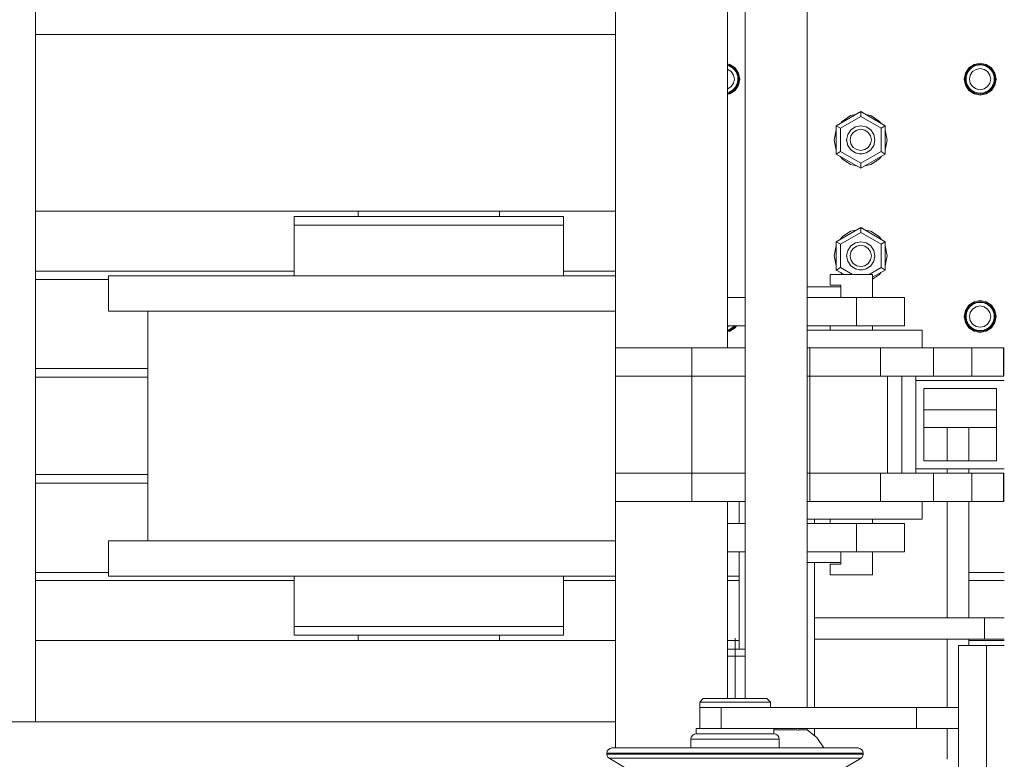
# Model space of a CAD drawing. Header units: millimetres. Extents: x 53746 to 116821, y -810352 to -765802.
# Tile 72 of 256: x 74482 to 75039, y -790252 to -789834. Entities that reach past the tile are written whole.
import ezdxf

# ---------------------------------------------------------------- set-up
doc = ezdxf.new("R2010")
doc.units = ezdxf.units.MM
doc.header["$MEASUREMENT"] = 0
doc.linetypes.add('DGN Style 4', pattern=[2290.351719, 1144.460571, -572.230286, 1.430576, -572.230286])
for name, color, linetype, lineweight in [('Main Cradle', 7, 'Continuous', 0), ('Main Cradle Rails', 7, 'Continuous', 0), ('Main Cradle Tower', 7, 'Continuous', 0), ('Main Cradle Tower Platform', 7, 'Continuous', 0), ('Main Cradle Tower Rail Frame', 7, 'Continuous', 0)]:
    doc.layers.add(name, color=color, linetype=linetype, lineweight=lineweight)

# ---------------------------------------------------------------- blocks, each defined once
blk = doc.blocks.new('*U57')
at = {"layer": 'Main Cradle', "color": 7, "linetype": 'Continuous', "lineweight": 0}
for p, q in [((-10791.74, -1765.02), (-10791.74, -1562.83)), ((-10791.74, -1765.02), (-10463.68, -1765.02)), ((-10791.74, -1765.02), (-10791.74, -1865.02)), ((-10791.74, -1865.02), (-10463.68, -1865.02)), ((-10791.74, -2108.02), (-10791.74, -1865.02)), ((-10609.14, -1868.02), (-10609.14, -1865.02)), ((-10529.14, -1865.02), (-10529.14, -1868.02)), ((-10515.26, -1868.02), (-10498.74, -1868.02)), ((-10498.74, -1868.02), (-10492.94, -1868.02)), ((-10569.14, -1901.52), (-10638.49, -1901.52)), ((-10499.8, -1901.52), (-10569.14, -1901.52)), ((-10463.68, -1901.52), (-10499.8, -1901.52)), ((-10728.14, -2051.52), (-10728.14, -1921.52)), ((-10508.3, -2051.52), (-10569.14, -2051.52)), ((-10499.8, -2051.52), (-10508.3, -2051.52)), ((-10463.68, -2051.52), (-10499.8, -2051.52)), ((-10498.74, -2071.52), (-10492.94, -2071.52)), ((-10393.68, -2071.52), (-10400.18, -2071.52)), ((-10609.14, -2108.02), (-10609.14, -2105.02)), ((-10606.62, -2105.02), (-10606.1, -2105.02)), ((-10598.3, -2100.02), (-10569.14, -2100.02)), ((-10540.86, -2105.02), (-10540.83, -2105.02)), ((-10540.83, -2105.02), (-10540.58, -2105.02)), ((-10540.58, -2105.02), (-10539.98, -2105.02)), ((-10539.98, -2105.02), (-10533.75, -2105.02)), ((-10533.75, -2105.02), (-10532.2, -2105.02)), ((-10532.19, -2105.02), (-10529.14, -2105.02)), ((-10529.14, -2105.02), (-10529.14, -2108.02)), ((-10515.26, -2100.02), (-10498.74, -2100.02)), ((-10498.74, -2100.02), (-10492.94, -2100.02)), ((-10791.74, -2108.02), (-10463.68, -2108.02)), ((-10791.74, -2154.08), (-10791.74, -2108.02)), ((-10400.18, -2108.02), (-10393.68, -2108.02)), ((-10263.68, -2108.02), (-10243.68, -2108.02))]:
    blk.add_line(p, q, dxfattribs=at)
at = {"layer": 'Main Cradle', "color": 7, "linetype": 'Continuous', "lineweight": 0, "flags": 128}
for points in [[(-10645.34, -1868.02), (-10645.34, -1868.02), (-10645.34, -1873.02), (-10645.34, -1873.02)], [(-10645.34, -1868.02), (-10639.54, -1868.02), (-10623.03, -1868.02), (-10598.3, -1868.02), (-10569.14, -1868.02), (-10539.98, -1868.02), (-10515.26, -1868.02)], [(-10569.14, -1873.02), (-10569.14, -1873.02), (-10539.98, -1873.02), (-10515.26, -1873.02), (-10498.74, -1873.02), (-10492.94, -1873.02), (-10492.94, -1868.02)], [(-10645.34, -1873.02), (-10645.34, -1873.02), (-10645.34, -1901.52)], [(-10645.34, -1873.02), (-10639.54, -1873.02), (-10623.03, -1873.02), (-10623.03, -1873.02)], [(-10639.54, -1873.02), (-10639.54, -1873.02), (-10623.03, -1873.02)], [(-10623.03, -1873.02), (-10598.3, -1873.02), (-10569.14, -1873.02), (-10569.14, -1873.02)], [(-10492.94, -1901.52), (-10492.94, -1873.02), (-10492.94, -1873.02)], [(-10508.3, -1921.52), (-10569.14, -1921.52), (-10638.49, -1921.52), (-10697.27, -1921.52), (-10736.55, -1921.52), (-10750.34, -1921.52), (-10750.34, -1901.52), (-10750.34, -1901.52)], [(-10638.49, -1901.52), (-10638.49, -1901.52), (-10697.27, -1901.52), (-10736.55, -1901.52), (-10750.34, -1901.52)], [(-10463.68, -1921.52), (-10499.8, -1921.52), (-10508.3, -1921.52)], [(-10463.68, -2071.52), (-10499.8, -2071.52), (-10569.14, -2071.52), (-10638.49, -2071.52), (-10697.27, -2071.52), (-10736.55, -2071.52), (-10750.34, -2071.52), (-10750.34, -2051.52), (-10750.34, -2051.52)], [(-10569.14, -2051.52), (-10638.49, -2051.52), (-10697.27, -2051.52), (-10736.55, -2051.52), (-10750.34, -2051.52)], [(-10645.34, -2071.52), (-10645.34, -2100.02), (-10639.54, -2100.02), (-10623.03, -2100.02), (-10598.3, -2100.02), (-10598.3, -2100.02)], [(-10639.54, -2071.52), (-10639.54, -2071.52), (-10640.27, -2071.52), (-10645.34, -2071.52), (-10645.34, -2071.52)], [(-10492.94, -2100.02), (-10492.94, -2100.02), (-10492.94, -2071.52)], [(-10645.34, -2100.02), (-10645.34, -2100.02), (-10645.34, -2105.02), (-10639.54, -2105.02), (-10623.03, -2105.02), (-10598.3, -2105.02), (-10569.14, -2105.02), (-10539.98, -2105.02), (-10515.26, -2105.02), (-10498.74, -2105.02), (-10492.94, -2105.02), (-10492.94, -2100.02)], [(-10639.54, -2100.02), (-10639.54, -2100.02), (-10623.03, -2100.02)], [(-10609.14, -2105.02), (-10609.14, -2105.02), (-10606.62, -2105.02)], [(-10598.3, -2100.02), (-10598.3, -2100.02), (-10569.14, -2100.02)], [(-10569.14, -2100.02), (-10569.14, -2100.02), (-10539.98, -2100.02), (-10515.26, -2100.02)]]:
    blk.add_lwpolyline(points, dxfattribs=at)
at = {"layer": 'Main Cradle Rails', "color": 7, "linetype": 'Continuous', "lineweight": 0}
for p, q in [((-10791.74, -1899.02), (-10645.34, -1899.02)), ((-10492.94, -1899.02), (-10463.68, -1899.02)), ((-10791.74, -1903.63), (-10750.34, -1903.63)), ((-10791.74, -1954.02), (-10728.14, -1954.02)), ((-10791.74, -1959.02), (-10728.14, -1959.02)), ((-10791.74, -2014.02), (-10728.14, -2014.02)), ((-10244, -2014.02), (-10243.68, -2014.02)), ((-10791.74, -2019.02), (-10728.14, -2019.02)), ((-10791.74, -2069.41), (-10750.34, -2069.41)), ((-10263.68, -2069.41), (-10243.68, -2069.41)), ((-10791.74, -2074.02), (-10645.34, -2074.02)), ((-10492.94, -2074.02), (-10463.68, -2074.02)), ((-10400.18, -2074.02), (-10393.68, -2074.02)), ((-10263.68, -2074.02), (-10243.68, -2074.02))]:
    blk.add_line(p, q, dxfattribs=at)
at = {"layer": 'Main Cradle Tower', "color": 7, "linetype": 'Continuous', "lineweight": 0}
for p, q in [((-10257.36, -1781.81), (-10254.1, -1782.45)), ((-10399.1, -1782.45), (-10400.18, -1782.24)), ((-10394.73, -1792.61), (-10395, -1793.25)), ((-10395, -1793.25), (-10395, -1793.26)), ((-10394.36, -1789.95), (-10394.38, -1790.2)), ((-10394.38, -1790.2), (-10394.38, -1790.21)), ((-10393.86, -1790.3), (-10393.86, -1790.3)), ((-10266.36, -1790.28), (-10265.67, -1793.72)), ((-10265.86, -1790.3), (-10265.86, -1790.3)), ((-10265.33, -1790.2), (-10265.33, -1790.2)), ((-10265.33, -1790.28), (-10265.33, -1790.2)), ((-10264.75, -1793.36), (-10265.08, -1792.29)), ((-10264.75, -1793.36), (-10264.75, -1793.36)), ((-10249.73, -1792.61), (-10250, -1793.25)), ((-10250, -1793.25), (-10250, -1793.25)), ((-10249.36, -1789.94), (-10249.38, -1790.2)), ((-10249.38, -1790.2), (-10249.38, -1790.2)), ((-10248.86, -1790.3), (-10248.86, -1790.3)), ((-10398.91, -1798.6), (-10400.18, -1798.85)), ((-10399.3, -1797.59), (-10399.3, -1797.59)), ((-10395.99, -1796.65), (-10398.91, -1798.6)), ((-10395.95, -1795), (-10396.72, -1795.85)), ((-10396.72, -1795.85), (-10396.72, -1795.85)), ((-10262.96, -1795.88), (-10262.96, -1795.88)), ((-10262.07, -1796.67), (-10260.43, -1797.69)), ((-10260.38, -1797.58), (-10260.38, -1797.57)), ((-10257.36, -1796.28), (-10259.65, -1795.82)), ((-10258.8, -1798.07), (-10257.36, -1798.3)), ((-10257.36, -1798.2), (-10258.8, -1798.07)), ((-10257.36, -1798.3), (-10257.37, -1798.3)), ((-10256.77, -1798.18), (-10257.36, -1798.2)), ((-10255.35, -1797.95), (-10256.77, -1798.18)), ((-10254.3, -1797.59), (-10254.3, -1797.59)), ((-10250.95, -1795), (-10251.72, -1795.84)), ((-10251.72, -1795.84), (-10251.72, -1795.85)), ((-10251.35, -1796.31), (-10249.5, -1793.56)), ((-10338.71, -1816.69), (-10324.86, -1808.69)), ((-10324.86, -1808.69), (-10311, -1816.69)), ((-10324.86, -1811.46), (-10324.86, -1808.69)), ((-10336.31, -1818.08), (-10324.86, -1811.46)), ((-10313.4, -1818.08), (-10324.86, -1811.46)), ((-10338.71, -1832.69), (-10338.71, -1816.69)), ((-10338.71, -1816.69), (-10336.31, -1818.08)), ((-10336.31, -1831.3), (-10336.31, -1818.08)), ((-10327.15, -1819.11), (-10324.86, -1818.65)), ((-10313.4, -1818.08), (-10311, -1816.69)), ((-10313.4, -1831.3), (-10313.4, -1818.08)), ((-10311, -1816.69), (-10311, -1832.69)), ((-10332.86, -1824.69), (-10332.85, -1824.63)), ((-10332.86, -1824.69), (-10332.86, -1824.69)), ((-10332.83, -1824.83), (-10332.86, -1824.69)), ((-10332.84, -1824.65), (-10332.85, -1824.63)), ((-10332.84, -1824.65), (-10332.83, -1824.83)), ((-10332.74, -1825.3), (-10332.83, -1824.83)), ((-10317.47, -1827.75), (-10316.86, -1824.69)), ((-10316.9, -1824.88), (-10316.89, -1824.65)), ((-10316.86, -1824.69), (-10316.9, -1824.88)), ((-10316.89, -1824.54), (-10316.89, -1824.56)), ((-10316.89, -1824.54), (-10316.86, -1824.69)), ((-10316.89, -1824.56), (-10316.89, -1824.56)), ((-10316.89, -1824.65), (-10316.89, -1824.56)), ((-10316.86, -1824.69), (-10316.86, -1824.69)), ((-10338.71, -1832.69), (-10336.31, -1831.3)), ((-10324.86, -1837.92), (-10336.31, -1831.3)), ((-10332.25, -1827.75), (-10332.32, -1827.39)), ((-10332.19, -1827.69), (-10332.19, -1827.69)), ((-10332.19, -1827.69), (-10331.98, -1828.16)), ((-10330.9, -1829.77), (-10330.49, -1830.2)), ((-10330.49, -1830.2), (-10330.45, -1830.24)), ((-10330.45, -1830.24), (-10330.45, -1830.25)), ((-10330.45, -1830.25), (-10330.14, -1830.57)), ((-10330.14, -1830.57), (-10329.82, -1830.81)), ((-10328.79, -1831.5), (-10327.92, -1831.95)), ((-10327.92, -1831.95), (-10327.89, -1831.96)), ((-10327.89, -1831.96), (-10327.88, -1831.96)), ((-10327.85, -1831.98), (-10326.89, -1832.29)), ((-10324.86, -1837.92), (-10313.4, -1831.3)), ((-10323.99, -1832.52), (-10322.57, -1832.23)), ((-10322.57, -1832.23), (-10321.84, -1831.95)), ((-10321.84, -1831.95), (-10321.81, -1831.93)), ((-10321.81, -1831.93), (-10321.8, -1831.93)), ((-10321.8, -1831.93), (-10321.41, -1831.78)), ((-10319.88, -1830.8), (-10319.25, -1830.26)), ((-10319.25, -1830.26), (-10319.21, -1830.23)), ((-10319.21, -1830.23), (-10319.2, -1830.22)), ((-10319.21, -1830.23), (-10319.21, -1830.23)), ((-10319.2, -1830.22), (-10318.77, -1829.7)), ((-10317.65, -1828.02), (-10317.52, -1827.69)), ((-10317.52, -1827.69), (-10317.49, -1827.62)), ((-10317.38, -1827.31), (-10317.49, -1827.61)), ((-10317.49, -1827.62), (-10317.49, -1827.61)), ((-10317.38, -1827.31), (-10317.47, -1827.75)), ((-10313.4, -1831.3), (-10311, -1832.69)), ((-10338.71, -1832.7), (-10338.71, -1832.69)), ((-10324.86, -1840.69), (-10338.71, -1832.69)), ((-10324.86, -1840.7), (-10338.71, -1832.7)), ((-10326.25, -1832.41), (-10325.23, -1832.55)), ((-10325.23, -1832.55), (-10324.86, -1832.54)), ((-10324.86, -1832.54), (-10323.99, -1832.52)), ((-10311, -1832.69), (-10324.86, -1840.69)), ((-10324.86, -1840.69), (-10324.86, -1837.92)), ((-10311, -1832.7), (-10324.85, -1840.69)), ((-10323.99, -1832.52), (-10323.99, -1832.52)), ((-10313.36, -1834.06), (-10314.25, -1835.39)), ((-10311, -1832.7), (-10311, -1832.69)), ((-10330.6, -1838.64), (-10327.27, -1839.3)), ((-10327.27, -1839.31), (-10330.59, -1838.64)), ((-10324.86, -1840.7), (-10324.86, -1840.69)), ((-10324.85, -1840.69), (-10324.86, -1840.7)), ((-10338.71, -1882.3), (-10324.86, -1874.31)), ((-10338.71, -1882.31), (-10324.86, -1874.31)), ((-10324.86, -1874.3), (-10311, -1882.3)), ((-10324.86, -1874.3), (-10324.86, -1874.31)), ((-10324.86, -1874.31), (-10324.86, -1874.3)), ((-10324.86, -1874.31), (-10311, -1882.31)), ((-10324.86, -1874.31), (-10324.86, -1877.08)), ((-10322.45, -1875.69), (-10319.12, -1876.36)), ((-10319.12, -1876.36), (-10322.45, -1875.7)), ((-10338.71, -1882.3), (-10338.71, -1882.31)), ((-10338.71, -1898.31), (-10338.71, -1882.31)), ((-10336.31, -1883.7), (-10338.71, -1882.31)), ((-10336.35, -1880.94), (-10335.47, -1879.61)), ((-10336.35, -1880.94), (-10335.92, -1880.29)), ((-10324.86, -1877.08), (-10336.31, -1883.7)), ((-10324.86, -1877.08), (-10313.4, -1883.7)), ((-10313.79, -1880.29), (-10313.36, -1880.94)), ((-10311, -1882.31), (-10313.4, -1883.7)), ((-10311, -1882.3), (-10311, -1882.31)), ((-10311, -1882.31), (-10311, -1898.31)), ((-10336.31, -1883.7), (-10336.31, -1896.93)), ((-10332.25, -1887.25), (-10332.86, -1890.31)), ((-10327.15, -1884.77), (-10324.86, -1884.31)), ((-10313.4, -1883.7), (-10313.4, -1896.93)), ((-10339.86, -1890.22), (-10339.86, -1890.22)), ((-10339.86, -1890.22), (-10339.86, -1890.22)), ((-10332.86, -1890.31), (-10332.86, -1890.31)), ((-10332.86, -1890.31), (-10332.84, -1890.41)), ((-10332.84, -1890.31), (-10332.85, -1890.27)), ((-10332.84, -1890.42), (-10332.78, -1890.7)), ((-10332.3, -1893.11), (-10332.27, -1893.18)), ((-10332.19, -1893.35), (-10332.19, -1893.35)), ((-10317.39, -1893.01), (-10317.49, -1893.28)), ((-10317.49, -1893.28), (-10317.49, -1893.28)), ((-10317.44, -1893.14), (-10317.4, -1893.04)), ((-10316.89, -1890.16), (-10316.89, -1890.22)), ((-10316.89, -1890.23), (-10316.89, -1890.22)), ((-10316.89, -1890.39), (-10316.87, -1890.26)), ((-10316.87, -1890.26), (-10316.89, -1890.39)), ((-10316.89, -1890.49), (-10316.86, -1890.31)), ((-10316.88, -1890.2), (-10316.87, -1890.27)), ((-10316.86, -1890.31), (-10316.86, -1890.31)), ((-10309.86, -1890.22), (-10309.86, -1890.22)), ((-10336.31, -1896.93), (-10338.71, -1898.31)), ((-10334.35, -1900.83), (-10338.71, -1898.31)), ((-10336.31, -1896.93), (-10329.55, -1900.83)), ((-10330.78, -1895.57), (-10330.58, -1895.78)), ((-10330.45, -1895.91), (-10330.45, -1895.91)), ((-10327.89, -1897.63), (-10327.88, -1897.63)), ((-10325.4, -1898.2), (-10325.41, -1898.19)), ((-10324.83, -1898.21), (-10324.31, -1898.19)), ((-10321.87, -1897.62), (-10321.8, -1897.61)), ((-10321.81, -1897.6), (-10321.8, -1897.6)), ((-10321.78, -1897.59), (-10321.8, -1897.61)), ((-10321.77, -1897.59), (-10321.46, -1897.47)), ((-10313.4, -1896.93), (-10320.17, -1900.83)), ((-10319.22, -1895.9), (-10319.21, -1895.89)), ((-10311, -1898.31), (-10318.18, -1902.45)), ((-10311, -1898.31), (-10313.4, -1896.93)), ((-10263.37, -1918.69), (-10260.61, -1916.84)), ((-10265.33, -1924.59), (-10265.33, -1924.59)), ((-10265.33, -1924.67), (-10265.33, -1924.59)), ((-10264.75, -1927.75), (-10265.08, -1926.69)), ((-10249.73, -1927), (-10250, -1927.64)), ((-10249.36, -1924.34), (-10249.38, -1924.59)), ((-10249.38, -1924.59), (-10249.38, -1924.6)), ((-10248.86, -1924.69), (-10248.86, -1924.69)), ((-10399.1, -1932.54), (-10400.18, -1932.76)), ((-10399.3, -1931.98), (-10399.3, -1931.98)), ((-10396.35, -1929.83), (-10396.72, -1930.24)), ((-10396.72, -1930.24), (-10396.72, -1930.24)), ((-10264.75, -1927.75), (-10264.75, -1927.75)), ((-10262.96, -1930.28), (-10262.96, -1930.27)), ((-10262.07, -1931.06), (-10260.43, -1932.08)), ((-10260.38, -1931.97), (-10260.38, -1931.97)), ((-10257.36, -1930.67), (-10259.65, -1930.21)), ((-10258.8, -1932.46), (-10257.36, -1932.69)), ((-10257.36, -1932.59), (-10258.8, -1932.46)), ((-10256.77, -1932.57), (-10257.36, -1932.59)), ((-10255.35, -1932.34), (-10256.77, -1932.57)), ((-10254.3, -1931.98), (-10254.3, -1931.98)), ((-10254.1, -1932.54), (-10251.35, -1930.7)), ((-10250.95, -1929.39), (-10251.72, -1930.24)), ((-10251.72, -1930.24), (-10251.72, -1930.24)), ((-10249.04, -1928.04), (-10250.99, -1930.96)), ((-10250, -1927.64), (-10250, -1927.64)), ((-10257.36, -1932.69), (-10257.37, -1932.69)), ((-10289.18, -1977.5), (-10248.18, -1977.5)), ((-10289.18, -1987.5), (-10248.18, -1987.5)), ((-10289.18, -1987.5), (-10248.18, -1987.5)), ((-10276.04, -1987.5), (-10276.04, -2006.33)), ((-10276.04, -2010.83), (-10276.04, -2013.33)), ((-10244, -2015.22), (-10243.68, -2015.22)), ((-10244, -2027.22), (-10243.68, -2027.22)), ((-10276.04, -2029.33), (-10276.04, -2095.22)), ((-10351.04, -2039.33), (-10351.04, -2041.83)), ((-10351.04, -2063.83), (-10351.04, -2095.22)), ((-10351.04, -2095.22), (-10351.04, -2107.22)), ((-10254.84, -2095.22), (-10254.84, -2107.22)), ((-10351.04, -2107.22), (-10351.04, -2145.83)), ((-10276.04, -2107.22), (-10276.04, -2145.83)), ((-10351.04, -2157.83), (-10351.04, -2161.79)), ((-10276.04, -2157.83), (-10276.04, -2175.22))]:
    blk.add_line(p, q, dxfattribs=at)
at = {"layer": 'Main Cradle Tower', "color": 7, "linetype": 'Continuous', "lineweight": 0, "flags": 128}
for points in [[(-10400.18, -1781.72), (-10398.91, -1781.97), (-10395.99, -1783.92), (-10394.04, -1786.84), (-10393.36, -1790.28), (-10394.04, -1793.73), (-10395.99, -1796.65)], [(-10265.67, -1793.72), (-10263.72, -1796.64), (-10260.8, -1798.59), (-10257.36, -1799.28), (-10253.91, -1798.59), (-10250.99, -1796.64), (-10249.04, -1793.72), (-10248.36, -1790.28), (-10249.04, -1786.83), (-10250.99, -1783.91), (-10253.91, -1781.96), (-10257.36, -1781.28), (-10260.8, -1781.96), (-10263.72, -1783.91), (-10265.67, -1786.83), (-10266.36, -1790.28)], [(-10265.86, -1790.3), (-10265.21, -1787.05), (-10263.37, -1784.29), (-10260.61, -1782.45), (-10257.36, -1781.8), (-10254.1, -1782.45), (-10251.35, -1784.29), (-10249.5, -1787.05), (-10248.86, -1790.3)], [(-10257.36, -1781.81), (-10260.61, -1782.45), (-10263.37, -1784.3), (-10265.21, -1787.06), (-10265.86, -1790.3)], [(-10265.33, -1790.2), (-10265.33, -1790.2), (-10265.34, -1789.62), (-10265.1, -1788.18), (-10264.76, -1787.21), (-10264.74, -1787.14), (-10264.69, -1787.01), (-10263.99, -1785.74), (-10263.22, -1784.76), (-10263.04, -1784.6), (-10263, -1784.56), (-10262.14, -1783.79), (-10261.09, -1783.13), (-10260.43, -1782.85), (-10260.41, -1782.84), (-10259.75, -1782.57), (-10258.54, -1782.29), (-10257.36, -1782.22), (-10257.36, -1782.22), (-10257.09, -1782.21), (-10255.85, -1782.35), (-10254.46, -1782.75), (-10254.3, -1782.82), (-10254.27, -1782.84), (-10253.34, -1783.29), (-10252.15, -1784.13), (-10251.72, -1784.56), (-10251.68, -1784.6), (-10251.28, -1785.01), (-10250.43, -1786.19), (-10249.98, -1787.15), (-10249.95, -1787.21), (-10249.9, -1787.31), (-10249.5, -1788.71), (-10249.36, -1789.94), (-10249.36, -1789.94)], [(-10393.86, -1790.3), (-10394.5, -1787.06), (-10396.35, -1784.3), (-10399.1, -1782.45), (-10400.18, -1782.24)], [(-10400.18, -1782.54), (-10399.46, -1782.75), (-10399.3, -1782.83), (-10399.27, -1782.84), (-10398.34, -1783.29), (-10397.15, -1784.13), (-10396.72, -1784.57), (-10396.68, -1784.6), (-10396.28, -1785.01), (-10395.43, -1786.2), (-10394.98, -1787.15), (-10394.95, -1787.21), (-10394.9, -1787.32), (-10394.5, -1788.71), (-10394.36, -1789.95), (-10394.36, -1789.95)], [(-10400.18, -1784.72), (-10400.06, -1784.74), (-10398.11, -1786.04), (-10396.81, -1787.99), (-10396.36, -1790.28), (-10396.81, -1792.58), (-10398.11, -1794.52), (-10400.06, -1795.82), (-10400.18, -1795.85)], [(-10399.1, -1782.45), (-10396.35, -1784.29), (-10394.5, -1787.05), (-10393.86, -1790.3)], [(-10259.65, -1795.82), (-10261.6, -1794.52), (-10262.9, -1792.57), (-10263.36, -1790.28), (-10262.9, -1787.98), (-10261.6, -1786.04), (-10259.65, -1784.74), (-10257.36, -1784.28), (-10255.06, -1784.74), (-10253.11, -1786.04), (-10251.81, -1787.98), (-10251.36, -1790.28), (-10251.81, -1792.57), (-10253.11, -1794.52), (-10255.06, -1795.82), (-10257.36, -1796.28)], [(-10248.86, -1790.31), (-10249.5, -1787.06), (-10251.35, -1784.3), (-10254.1, -1782.45)], [(-10400.18, -1798.37), (-10399.1, -1798.16), (-10396.35, -1796.31), (-10394.5, -1793.56), (-10393.86, -1790.3), (-10393.86, -1790.3)], [(-10395.95, -1795), (-10395.95, -1795), (-10395.29, -1793.95), (-10395.02, -1793.32), (-10395, -1793.25)], [(-10394.97, -1793.36), (-10394.97, -1793.37), (-10395.17, -1793.68)], [(-10394.97, -1793.36), (-10394.97, -1793.37), (-10394.73, -1792.61)], [(-10394.73, -1792.61), (-10394.73, -1792.61), (-10394.45, -1791.4), (-10394.38, -1790.28), (-10394.38, -1790.2)], [(-10394.36, -1789.95), (-10394.36, -1790.31), (-10394.39, -1790.49)], [(-10265.86, -1790.3), (-10265.86, -1790.3), (-10265.21, -1793.56), (-10263.37, -1796.31), (-10260.61, -1798.16), (-10257.36, -1798.8), (-10254.1, -1798.16), (-10251.35, -1796.31)], [(-10265.33, -1790.43), (-10265.36, -1790.3), (-10265.33, -1790.18)], [(-10265.08, -1792.29), (-10265.08, -1792.29), (-10265.33, -1790.86), (-10265.33, -1790.28), (-10265.33, -1790.28)], [(-10264.71, -1793.33), (-10264.74, -1793.26), (-10265.08, -1792.29)], [(-10264.56, -1793.64), (-10264.75, -1793.36), (-10264.75, -1793.36)], [(-10264.71, -1793.33), (-10264.71, -1793.33), (-10264.66, -1793.46), (-10263.95, -1794.73)], [(-10250.95, -1795), (-10250.95, -1795), (-10250.29, -1793.95), (-10250.02, -1793.32), (-10250, -1793.25)], [(-10249.97, -1793.36), (-10249.97, -1793.36), (-10250.17, -1793.68)], [(-10249.97, -1793.36), (-10249.97, -1793.36), (-10249.73, -1792.61)], [(-10249.73, -1792.61), (-10249.73, -1792.61), (-10249.45, -1791.4), (-10249.38, -1790.28), (-10249.38, -1790.2)], [(-10249.5, -1793.56), (-10248.86, -1790.3), (-10248.86, -1790.3)], [(-10249.36, -1789.95), (-10249.36, -1790.3), (-10249.39, -1790.49)], [(-10400.18, -1797.89), (-10399.33, -1797.6), (-10399.3, -1797.59), (-10399.3, -1797.59)], [(-10399.29, -1797.69), (-10399.3, -1797.7), (-10400.05, -1797.85)], [(-10399.29, -1797.69), (-10399.3, -1797.7), (-10397.9, -1796.85)], [(-10397.9, -1796.85), (-10399.18, -1797.55), (-10399.3, -1797.59)], [(-10397.9, -1796.85), (-10397.9, -1796.85), (-10396.93, -1796.08), (-10396.75, -1795.89), (-10396.72, -1795.85)], [(-10396.7, -1795.96), (-10396.7, -1795.96), (-10397.2, -1796.3)], [(-10396.7, -1795.96), (-10396.7, -1795.96), (-10395.95, -1795)], [(-10263.95, -1794.73), (-10263.01, -1795.96), (-10263.02, -1795.96)], [(-10262.96, -1795.88), (-10263, -1795.85), (-10263.17, -1795.7), (-10263.95, -1794.73)], [(-10262.44, -1796.34), (-10263.01, -1795.96), (-10263.02, -1795.95)], [(-10262.96, -1795.88), (-10262.96, -1795.88), (-10262.08, -1796.66)], [(-10260.38, -1797.57), (-10260.41, -1797.56), (-10261.03, -1797.31), (-10262.08, -1796.66)], [(-10259.76, -1797.82), (-10260.42, -1797.69), (-10260.42, -1797.69)], [(-10260.42, -1797.69), (-10260.42, -1797.69), (-10260.42, -1797.69)], [(-10260.38, -1797.57), (-10260.38, -1797.57), (-10259.68, -1797.86), (-10258.8, -1798.07), (-10258.8, -1798.07)], [(-10257.36, -1798.3), (-10257.36, -1798.3), (-10255.35, -1797.95)], [(-10257.36, -1798.3), (-10257.36, -1798.3), (-10257.36, -1798.3)], [(-10255.35, -1797.95), (-10255.35, -1797.95), (-10254.33, -1797.6), (-10254.3, -1797.59), (-10254.3, -1797.59)], [(-10254.29, -1797.69), (-10254.3, -1797.69), (-10255.05, -1797.84)], [(-10254.29, -1797.69), (-10254.3, -1797.69), (-10252.9, -1796.85)], [(-10252.9, -1796.85), (-10254.18, -1797.54), (-10254.3, -1797.59)], [(-10252.9, -1796.85), (-10252.9, -1796.85), (-10251.93, -1796.08), (-10251.75, -1795.89), (-10251.72, -1795.84)], [(-10251.7, -1795.95), (-10251.7, -1795.96), (-10252.2, -1796.29)], [(-10251.7, -1795.96), (-10251.7, -1795.96), (-10250.95, -1795)], [(-10336.16, -1815.21), (-10335.46, -1814.18), (-10330.6, -1810.93), (-10327.75, -1810.36)], [(-10321.97, -1810.36), (-10319.12, -1810.93), (-10314.25, -1814.18), (-10313.56, -1815.21)], [(-10339.86, -1824.78), (-10339.86, -1824.78), (-10338.72, -1819.04), (-10338.71, -1819.04)], [(-10339.86, -1824.78), (-10339.64, -1823.71), (-10339.21, -1821.56), (-10338.72, -1819.05), (-10338.72, -1819.05), (-10338.72, -1819.05)], [(-10316.86, -1824.69), (-10317.47, -1821.63), (-10319.2, -1819.03), (-10321.8, -1817.3), (-10324.86, -1816.69), (-10327.92, -1817.3), (-10330.51, -1819.03), (-10332.25, -1821.63), (-10332.86, -1824.69)], [(-10324.86, -1818.65), (-10322.56, -1819.11), (-10320.61, -1820.41), (-10319.31, -1822.35), (-10318.86, -1824.65), (-10319.31, -1826.95), (-10320.61, -1828.89), (-10322.56, -1830.19), (-10324.86, -1830.65), (-10327.15, -1830.19), (-10329.1, -1828.89), (-10330.4, -1826.95), (-10330.86, -1824.65), (-10330.4, -1822.35), (-10329.1, -1820.41), (-10327.15, -1819.11)], [(-10311, -1819.04), (-10311, -1819.04), (-10309.86, -1824.78), (-10309.86, -1824.78)], [(-10311, -1819.05), (-10311, -1819.05), (-10310.61, -1821.01), (-10309.86, -1824.78)], [(-10338.72, -1830.53), (-10339.86, -1824.79), (-10339.86, -1824.78)], [(-10338.71, -1830.53), (-10338.72, -1830.52), (-10339.86, -1824.78)], [(-10332.86, -1824.69), (-10332.86, -1824.69), (-10332.25, -1827.75), (-10330.51, -1830.35), (-10327.92, -1832.08), (-10324.86, -1832.69), (-10321.8, -1832.08), (-10319.2, -1830.35), (-10317.47, -1827.75)], [(-10332.83, -1824.83), (-10332.84, -1824.65), (-10332.84, -1824.65)], [(-10316.89, -1824.56), (-10316.89, -1824.56), (-10316.89, -1824.65), (-10316.9, -1824.88)], [(-10309.86, -1824.78), (-10309.86, -1824.79), (-10311, -1830.52)], [(-10309.86, -1824.78), (-10311, -1830.52), (-10311, -1830.53)], [(-10332.19, -1827.69), (-10332.22, -1827.61), (-10332.32, -1827.39)], [(-10331.98, -1828.16), (-10332.19, -1827.69), (-10332.19, -1827.69)], [(-10330.45, -1830.24), (-10330.49, -1830.2), (-10330.9, -1829.77)], [(-10329.82, -1830.81), (-10330.14, -1830.57), (-10330.45, -1830.24), (-10330.45, -1830.24)], [(-10327.89, -1831.96), (-10327.92, -1831.95), (-10328.79, -1831.5)], [(-10326.89, -1832.29), (-10327.86, -1831.98), (-10327.89, -1831.96), (-10327.89, -1831.96)], [(-10321.8, -1831.93), (-10321.8, -1831.93), (-10321.84, -1831.95), (-10322.57, -1832.23), (-10323.99, -1832.52), (-10323.99, -1832.52)], [(-10320.85, -1831.45), (-10321.41, -1831.78), (-10321.8, -1831.93)], [(-10319.21, -1830.23), (-10319.25, -1830.26), (-10319.88, -1830.8)], [(-10318.77, -1829.7), (-10319.2, -1830.22), (-10319.21, -1830.23)], [(-10317.49, -1827.61), (-10317.49, -1827.61), (-10317.52, -1827.69), (-10317.65, -1828.02)], [(-10335.46, -1835.39), (-10335.46, -1835.39), (-10336.35, -1834.06)], [(-10330.6, -1838.64), (-10335.46, -1835.39), (-10336.35, -1834.06)], [(-10330.59, -1838.64), (-10330.6, -1838.64), (-10335.46, -1835.39)], [(-10323.99, -1832.52), (-10324.86, -1832.54), (-10325.23, -1832.55), (-10326.25, -1832.41)], [(-10313.36, -1834.06), (-10314.25, -1835.39), (-10319.12, -1838.64), (-10322.45, -1839.3)], [(-10314.25, -1835.39), (-10314.25, -1835.39), (-10319.11, -1838.64)], [(-10319.11, -1838.64), (-10319.12, -1838.64), (-10322.45, -1839.31)], [(-10336.35, -1880.94), (-10335.46, -1879.61), (-10330.6, -1876.36), (-10327.27, -1875.7)], [(-10335.47, -1879.61), (-10335.46, -1879.61), (-10330.6, -1876.36)], [(-10330.6, -1876.36), (-10330.6, -1876.36), (-10327.27, -1875.69)], [(-10319.12, -1876.36), (-10319.12, -1876.36), (-10314.25, -1879.61)], [(-10319.12, -1876.36), (-10314.25, -1879.61), (-10313.36, -1880.94)], [(-10316.86, -1890.31), (-10316.86, -1890.31), (-10317.47, -1887.25), (-10319.2, -1884.65), (-10321.8, -1882.92), (-10324.86, -1882.31), (-10327.92, -1882.92), (-10330.51, -1884.65), (-10332.25, -1887.25)], [(-10314.25, -1879.61), (-10314.25, -1879.61), (-10313.36, -1880.94)], [(-10339.86, -1890.22), (-10338.72, -1884.48), (-10338.71, -1884.47)], [(-10339.86, -1890.22), (-10339.86, -1890.22), (-10338.79, -1884.86), (-10338.72, -1884.48), (-10338.72, -1884.48)], [(-10324.86, -1884.31), (-10322.56, -1884.77), (-10320.61, -1886.07), (-10319.31, -1888.02), (-10318.86, -1890.31), (-10319.31, -1892.61), (-10320.61, -1894.55), (-10322.56, -1895.86), (-10324.86, -1896.31), (-10327.15, -1895.86), (-10329.1, -1894.55), (-10330.4, -1892.61), (-10330.86, -1890.31), (-10330.4, -1888.02), (-10329.1, -1886.07), (-10327.15, -1884.77)], [(-10311, -1884.47), (-10311, -1884.48), (-10309.86, -1890.22)], [(-10311, -1884.47), (-10311, -1884.48), (-10309.86, -1890.21), (-10309.86, -1890.22), (-10309.86, -1890.22)], [(-10338.71, -1895.96), (-10338.72, -1895.96), (-10339.86, -1890.22), (-10339.86, -1890.22)], [(-10338.72, -1895.96), (-10338.72, -1895.96), (-10339.22, -1893.4), (-10339.86, -1890.22)], [(-10332.86, -1890.31), (-10332.25, -1893.37), (-10330.51, -1895.97), (-10327.92, -1897.7), (-10324.86, -1898.31), (-10321.8, -1897.7), (-10319.2, -1895.97), (-10317.47, -1893.37), (-10316.86, -1890.31)], [(-10332.85, -1890.27), (-10332.85, -1890.31), (-10332.84, -1890.32)], [(-10332.84, -1890.42), (-10332.84, -1890.31), (-10332.84, -1890.31)], [(-10332.19, -1893.35), (-10332.22, -1893.27), (-10332.31, -1893.08)], [(-10332.3, -1893.11), (-10332.25, -1893.37), (-10332.04, -1893.68)], [(-10332.27, -1893.18), (-10332.25, -1893.28), (-10332.16, -1893.41)], [(-10332.16, -1893.41), (-10332.25, -1893.28), (-10332.27, -1893.18)], [(-10332.03, -1893.7), (-10332.19, -1893.35), (-10332.19, -1893.35)], [(-10317.49, -1893.28), (-10317.49, -1893.28), (-10317.52, -1893.35), (-10317.61, -1893.59)], [(-10317.6, -1893.57), (-10317.47, -1893.37), (-10317.4, -1893.04)], [(-10317.44, -1893.14), (-10317.47, -1893.28), (-10317.53, -1893.37)], [(-10317.53, -1893.37), (-10317.47, -1893.28), (-10317.44, -1893.15)], [(-10316.89, -1890.22), (-10316.89, -1890.22), (-10316.89, -1890.31), (-10316.89, -1890.5)], [(-10309.86, -1890.22), (-10309.86, -1890.22), (-10311, -1895.96), (-10311, -1895.96)], [(-10309.86, -1890.22), (-10310.6, -1893.95), (-10311, -1895.94), (-10311, -1895.96), (-10311, -1895.96)], [(-10330.45, -1895.91), (-10330.49, -1895.86), (-10330.81, -1895.52)], [(-10330.78, -1895.57), (-10330.51, -1895.96), (-10330.19, -1896.17)], [(-10330.42, -1895.94), (-10330.51, -1895.87), (-10330.58, -1895.78)], [(-10330.57, -1895.79), (-10330.51, -1895.87), (-10330.42, -1895.93)], [(-10330.18, -1896.19), (-10330.45, -1895.91), (-10330.45, -1895.91)], [(-10327.89, -1897.63), (-10327.92, -1897.61), (-10328.53, -1897.29)], [(-10328.44, -1897.35), (-10327.92, -1897.7), (-10327.29, -1897.82)], [(-10328.44, -1897.35), (-10327.92, -1897.61), (-10327.92, -1897.62), (-10327.92, -1897.62)], [(-10327.92, -1897.62), (-10327.89, -1897.63), (-10327.86, -1897.64)], [(-10327.23, -1897.84), (-10327.86, -1897.64), (-10327.89, -1897.63), (-10327.89, -1897.63)], [(-10324.22, -1898.18), (-10324.86, -1898.2), (-10325.23, -1898.22), (-10325.59, -1898.17)], [(-10325.41, -1898.19), (-10324.86, -1898.3), (-10324.31, -1898.19)], [(-10325.41, -1898.19), (-10325.21, -1898.22), (-10324.88, -1898.21)], [(-10324.82, -1898.21), (-10324.86, -1898.22), (-10324.88, -1898.21)], [(-10321.8, -1897.6), (-10321.8, -1897.6), (-10321.84, -1897.61), (-10322.39, -1897.82)], [(-10322.35, -1897.81), (-10321.8, -1897.7), (-10321.46, -1897.47)], [(-10321.77, -1897.59), (-10321.8, -1897.61), (-10321.88, -1897.63)], [(-10321.4, -1897.44), (-10321.41, -1897.44), (-10321.8, -1897.6)], [(-10319.21, -1895.89), (-10319.25, -1895.92), (-10319.66, -1896.28)], [(-10319.63, -1896.25), (-10319.2, -1895.96), (-10318.95, -1895.58)], [(-10319.25, -1895.93), (-10319.21, -1895.9), (-10319.2, -1895.89), (-10319.2, -1895.88), (-10319.19, -1895.87), (-10318.95, -1895.58)], [(-10318.9, -1895.52), (-10319.2, -1895.88), (-10319.21, -1895.89)], [(-10335.45, -1900.83), (-10335.46, -1900.82), (-10336.16, -1899.79)], [(-10313.56, -1899.79), (-10314.25, -1900.82), (-10318.18, -1903.45)], [(-10250.99, -1930.96), (-10253.91, -1932.91), (-10257.36, -1933.59), (-10260.8, -1932.91), (-10263.72, -1930.96), (-10265.67, -1928.04), (-10266.36, -1924.59), (-10265.67, -1921.15), (-10263.72, -1918.23), (-10260.8, -1916.28), (-10257.36, -1915.59), (-10253.91, -1916.28), (-10250.99, -1918.23), (-10249.04, -1921.15), (-10248.36, -1924.59), (-10249.04, -1928.04)], [(-10265.86, -1924.69), (-10265.21, -1921.44), (-10263.37, -1918.68), (-10260.61, -1916.84), (-10257.36, -1916.19), (-10254.1, -1916.84), (-10251.35, -1918.68), (-10249.5, -1921.44), (-10248.86, -1924.69)], [(-10263.37, -1918.69), (-10265.21, -1921.44), (-10265.86, -1924.69)], [(-10265.33, -1924.59), (-10265.33, -1924.59), (-10265.34, -1924.01), (-10265.1, -1922.58), (-10264.76, -1921.6), (-10264.74, -1921.54), (-10264.69, -1921.4), (-10263.99, -1920.13), (-10263.22, -1919.15), (-10263.04, -1918.99), (-10263, -1918.95), (-10262.14, -1918.18), (-10261.09, -1917.52), (-10260.43, -1917.24), (-10260.41, -1917.23), (-10259.75, -1916.96), (-10258.54, -1916.68), (-10257.36, -1916.61), (-10257.36, -1916.61), (-10257.09, -1916.6), (-10255.85, -1916.74), (-10254.46, -1917.14), (-10254.3, -1917.21), (-10254.27, -1917.23), (-10253.34, -1917.68), (-10252.15, -1918.52), (-10251.72, -1918.95), (-10251.68, -1918.99), (-10251.28, -1919.4), (-10250.43, -1920.59), (-10249.98, -1921.54), (-10249.95, -1921.6), (-10249.9, -1921.7), (-10249.5, -1923.1), (-10249.36, -1924.34), (-10249.36, -1924.34)], [(-10259.65, -1930.21), (-10261.6, -1928.91), (-10262.9, -1926.97), (-10263.36, -1924.67), (-10262.9, -1922.37), (-10261.6, -1920.43), (-10259.65, -1919.13), (-10257.36, -1918.67), (-10255.06, -1919.13), (-10253.11, -1920.43), (-10251.81, -1922.37), (-10251.36, -1924.67), (-10251.81, -1926.97), (-10253.11, -1928.91), (-10255.06, -1930.21), (-10257.36, -1930.67)], [(-10248.86, -1924.69), (-10249.5, -1921.44), (-10251.35, -1918.69), (-10254.1, -1916.84), (-10257.36, -1916.2), (-10260.61, -1916.84)], [(-10265.86, -1924.69), (-10265.86, -1924.69), (-10265.21, -1927.94), (-10263.37, -1930.7), (-10260.61, -1932.54), (-10257.36, -1933.19), (-10254.1, -1932.54)], [(-10265.33, -1924.82), (-10265.36, -1924.69), (-10265.33, -1924.57)], [(-10265.08, -1926.68), (-10265.08, -1926.68), (-10265.33, -1925.25), (-10265.33, -1924.67), (-10265.33, -1924.67)], [(-10264.71, -1927.72), (-10264.74, -1927.65), (-10265.08, -1926.68)], [(-10251.35, -1930.7), (-10249.5, -1927.94), (-10248.86, -1924.69), (-10248.86, -1924.69)], [(-10249.97, -1927.75), (-10249.97, -1927.75), (-10249.73, -1927)], [(-10249.73, -1927), (-10249.73, -1927), (-10249.45, -1925.79), (-10249.38, -1924.67), (-10249.38, -1924.59)], [(-10249.36, -1924.34), (-10249.36, -1924.69), (-10249.39, -1924.88)], [(-10399.49, -1929.83), (-10400.06, -1930.21), (-10400.18, -1930.24)], [(-10395.18, -1929.83), (-10395.99, -1931.06), (-10398.91, -1933.01), (-10400.18, -1933.26)], [(-10400.18, -1932.28), (-10399.33, -1931.99), (-10399.3, -1931.98), (-10399.3, -1931.98)], [(-10399.29, -1932.08), (-10399.3, -1932.08), (-10400.05, -1932.23)], [(-10399.29, -1932.08), (-10399.3, -1932.08), (-10397.9, -1931.24)], [(-10397.9, -1931.24), (-10399.18, -1931.93), (-10399.3, -1931.98)], [(-10399.1, -1932.54), (-10396.35, -1930.7), (-10395.77, -1929.83)], [(-10397.9, -1931.24), (-10397.9, -1931.24), (-10396.93, -1930.47), (-10396.75, -1930.28), (-10396.72, -1930.24)], [(-10396.7, -1930.35), (-10396.7, -1930.35), (-10397.2, -1930.69)], [(-10396.7, -1930.35), (-10396.7, -1930.35), (-10396.3, -1929.83)], [(-10264.56, -1928.04), (-10264.75, -1927.75), (-10264.75, -1927.75)], [(-10264.71, -1927.72), (-10264.71, -1927.72), (-10264.66, -1927.85), (-10263.95, -1929.12)], [(-10263.95, -1929.12), (-10263.01, -1930.35), (-10263.02, -1930.35)], [(-10262.96, -1930.27), (-10263, -1930.24), (-10263.17, -1930.09), (-10263.95, -1929.12)], [(-10262.44, -1930.74), (-10263.01, -1930.35), (-10263.02, -1930.35)], [(-10262.96, -1930.27), (-10262.96, -1930.27), (-10262.08, -1931.05)], [(-10260.38, -1931.97), (-10260.41, -1931.95), (-10261.03, -1931.7), (-10262.08, -1931.05)], [(-10259.76, -1932.21), (-10260.42, -1932.08), (-10260.42, -1932.08)], [(-10260.42, -1932.08), (-10260.42, -1932.08), (-10260.42, -1932.08)], [(-10260.38, -1931.97), (-10260.38, -1931.97), (-10259.68, -1932.25), (-10258.8, -1932.46), (-10258.8, -1932.46)], [(-10257.36, -1932.69), (-10257.36, -1932.69), (-10255.35, -1932.34)], [(-10255.35, -1932.34), (-10255.35, -1932.34), (-10254.33, -1931.99), (-10254.3, -1931.98), (-10254.3, -1931.98)], [(-10254.29, -1932.08), (-10254.3, -1932.08), (-10255.05, -1932.23)], [(-10254.29, -1932.08), (-10254.3, -1932.08), (-10252.9, -1931.24)], [(-10252.9, -1931.24), (-10254.18, -1931.93), (-10254.3, -1931.98)], [(-10252.9, -1931.24), (-10252.9, -1931.24), (-10251.93, -1930.47), (-10251.75, -1930.28), (-10251.72, -1930.24)], [(-10251.7, -1930.35), (-10251.7, -1930.35), (-10252.2, -1930.69)], [(-10251.7, -1930.35), (-10251.7, -1930.35), (-10250.95, -1929.39)], [(-10250.95, -1929.39), (-10250.95, -1929.39), (-10250.29, -1928.34), (-10250.02, -1927.71), (-10250, -1927.64)], [(-10249.97, -1927.75), (-10249.97, -1927.75), (-10250.17, -1928.07)], [(-10257.36, -1932.69), (-10257.36, -1932.69), (-10257.36, -1932.69)], [(-10351.04, -2095.22), (-10351.04, -2095.22), (-10254.84, -2095.22), (-10243.68, -2095.22)], [(-10351.04, -2107.22), (-10351.04, -2107.22), (-10254.84, -2107.22), (-10243.68, -2107.22)]]:
    blk.add_lwpolyline(points, dxfattribs=at)
at = {"layer": 'Main Cradle Tower Platform', "color": 7, "linetype": 'Continuous', "lineweight": 0}
for p, q in [((-10463.68, -1942.33), (-10463.68, -1562.83)), ((-10400.18, -1566.06), (-10400.18, -1942.33)), ((-10321.69, -1900.83), (-10325.59, -1900.83)), ((-10336.18, -1907.83), (-10355.18, -1907.83)), ((-10336.18, -1907.83), (-10336.18, -1906.83)), ((-10336.18, -1907.83), (-10336.18, -1913.83)), ((-10400.18, -1913.83), (-10390.18, -1913.83)), ((-10355.18, -1913.83), (-10327.28, -1913.83)), ((-10327.28, -1913.83), (-10327.28, -1929.83)), ((-10390.18, -1929.83), (-10400.18, -1929.83)), ((-10327.28, -1929.83), (-10355.18, -1929.83)), ((-10342.18, -1929.83), (-10342.18, -1932.33)), ((-10314.87, -1932.33), (-10330.18, -1932.33)), ((-10316.72, -1929.83), (-10327.28, -1929.83)), ((-10318.18, -1929.83), (-10318.18, -1932.33)), ((-10463.68, -1942.33), (-10420.38, -1942.33)), ((-10463.68, -1942.33), (-10463.68, -1958.33)), ((-10420.38, -1942.33), (-10390.18, -1942.33)), ((-10420.38, -1942.33), (-10420.38, -1958.33)), ((-10355.18, -1942.33), (-10353.68, -1942.33)), ((-10353.68, -1942.33), (-10313.68, -1942.33)), ((-10353.68, -1958.33), (-10353.68, -1942.33)), ((-10313.68, -1942.33), (-10283.68, -1942.33)), ((-10313.68, -1942.33), (-10313.68, -1958.33)), ((-10283.68, -1942.33), (-10262.1, -1942.33)), ((-10283.68, -1958.33), (-10283.68, -1942.33)), ((-10262.1, -1958.33), (-10262.1, -1942.33)), ((-10463.68, -2013.33), (-10463.68, -1958.33)), ((-10420.38, -1958.33), (-10463.68, -1958.33)), ((-10420.38, -2013.33), (-10420.38, -1958.33)), ((-10420.38, -1958.33), (-10390.18, -1958.33)), ((-10355.18, -1958.33), (-10353.68, -1958.33)), ((-10353.68, -2013.33), (-10353.68, -1958.33)), ((-10313.68, -1958.33), (-10353.68, -1958.33)), ((-10301.68, -1958.33), (-10313.68, -1958.33)), ((-10309.68, -2013.33), (-10309.68, -1958.33)), ((-10293.68, -1958.33), (-10301.68, -1958.33)), ((-10301.68, -2013.33), (-10301.68, -1958.33)), ((-10293.68, -1960.83), (-10293.68, -1958.33)), ((-10283.68, -1958.33), (-10293.68, -1958.33)), ((-10262.1, -1958.33), (-10283.68, -1958.33)), ((-10253.77, -1958.33), (-10262.1, -1958.33)), ((-10243.68, -1960.83), (-10293.68, -1960.83)), ((-10293.68, -1960.83), (-10293.68, -2010.83)), ((-10289.18, -1965.33), (-10289.18, -2006.33)), ((-10248.18, -1965.33), (-10289.18, -1965.33)), ((-10248.18, -2006.33), (-10248.18, -1965.33)), ((-10289.18, -2006.33), (-10248.18, -2006.33)), ((-10420.38, -2013.33), (-10463.68, -2013.33)), ((-10463.68, -2029.33), (-10463.68, -2013.33)), ((-10390.18, -2013.33), (-10420.38, -2013.33)), ((-10420.38, -2029.33), (-10420.38, -2013.33)), ((-10353.68, -2013.33), (-10355.18, -2013.33)), ((-10353.68, -2013.33), (-10313.68, -2013.33)), ((-10353.68, -2029.33), (-10353.68, -2013.33)), ((-10313.68, -2013.33), (-10283.68, -2013.33)), ((-10313.68, -2013.33), (-10313.68, -2029.33)), ((-10293.68, -2010.83), (-10243.68, -2010.83)), ((-10293.68, -2013.33), (-10293.68, -2010.83)), ((-10283.68, -2013.33), (-10262.1, -2013.33)), ((-10283.68, -2029.33), (-10283.68, -2013.33)), ((-10262.1, -2013.33), (-10253.77, -2013.33)), ((-10262.1, -2029.33), (-10262.1, -2013.33)), ((-10463.68, -2154.08), (-10463.68, -2029.33)), ((-10463.68, -2029.33), (-10420.38, -2029.33)), ((-10420.38, -2029.33), (-10390.18, -2029.33)), ((-10400.18, -2029.33), (-10400.18, -2140.83)), ((-10355.18, -2029.33), (-10353.68, -2029.33)), ((-10313.68, -2029.33), (-10353.68, -2029.33)), ((-10283.68, -2029.33), (-10313.68, -2029.33)), ((-10262.1, -2029.33), (-10283.68, -2029.33)), ((-10253.77, -2029.33), (-10262.1, -2029.33)), ((-10390.18, -2041.83), (-10400.18, -2041.83)), ((-10327.28, -2041.83), (-10355.18, -2041.83)), ((-10342.18, -2039.33), (-10342.18, -2041.83)), ((-10314.87, -2039.33), (-10330.18, -2039.33)), ((-10316.72, -2041.83), (-10327.28, -2041.83)), ((-10327.28, -2057.83), (-10327.28, -2041.83)), ((-10318.18, -2039.33), (-10318.18, -2041.83)), ((-10400.18, -2057.83), (-10390.18, -2057.83)), ((-10355.18, -2057.83), (-10327.28, -2057.83)), ((-10336.18, -2063.83), (-10336.18, -2057.83)), ((-10336.18, -2063.83), (-10355.18, -2063.83)), ((-10338.66, -2064.83), (-10336.18, -2064.83)), ((-10336.18, -2064.83), (-10336.18, -2063.83)), ((-10334.77, -2070.83), (-10338.66, -2070.83)), ((-10400.18, -2112.83), (-10390.18, -2112.83)), ((-10269.68, -2110.83), (-10253.68, -2110.83)), ((-10269.68, -2110.83), (-10269.68, -2260.83)), ((-10253.68, -2260.83), (-10253.68, -2110.83)), ((-10253.68, -2110.83), (-10243.68, -2110.83)), ((-10390.18, -2116.83), (-10400.18, -2116.83)), ((-10412.62, -2140.83), (-10408.72, -2140.83)), ((-10377.51, -2142.83), (-10375.99, -2142.83)), ((-10415.99, -2157.83), (-10415.99, -2145.83)), ((-10403.77, -2145.83), (-10403.77, -2157.83)), ((-10293.38, -2145.83), (-10293.38, -2157.83)), ((-10463.68, -2154.08), (-16524.61, -2154.08)), ((-10463.68, -2168.81), (-10463.68, -2154.08)), ((-10463.68, -2154.08), (-10463.68, -2154.08)), ((-10383.49, -2160.83), (-10395.99, -2160.83)), ((-10355.18, -2157.83), (-10355.18, -2158.52)), ((-10468.49, -2171.81), (-10462.97, -2171.81)), ((-10368.25, -2171.81), (-10344.73, -2171.81)), ((-10329.01, -2171.81), (-10323.49, -2171.81)), ((-10468.49, -2172.38), (-10462.97, -2172.38)), ((-10447.26, -2172.38), (-10423.74, -2172.38)), ((-10423.74, -2172.38), (-10395.99, -2172.38)), ((-10395.99, -2172.38), (-10368.25, -2172.38)), ((-10330.14, -2174.53), (-10324.72, -2174.53)), ((-10329.01, -2172.38), (-10323.49, -2172.38))]:
    blk.add_line(p, q, dxfattribs=at)
at = {"layer": 'Main Cradle Tower Platform', "color": 7, "linetype": 'DGN Style 4', "lineweight": 0}
blk.add_line((-10395.99, -2106.69), (-10395.99, -2140.83), dxfattribs=at)
at = {"layer": 'Main Cradle Tower Platform', "color": 7, "linetype": 'Continuous', "lineweight": 0, "flags": 128}
for points in [[(-10390.18, -2140.83), (-10390.18, -1611.83), (-10388.85, -1611.83), (-10385.05, -1611.83), (-10385.05, -1611.83)], [(-10356.51, -1611.83), (-10355.18, -1611.83), (-10355.18, -2145.83)], [(-10336.18, -1906.83), (-10338.66, -1906.83), (-10341.26, -1906.83), (-10342.18, -1906.83), (-10342.18, -1900.83), (-10341.26, -1900.83), (-10338.66, -1900.83), (-10334.77, -1900.83), (-10330.18, -1900.83), (-10325.59, -1900.83)], [(-10321.69, -1900.83), (-10319.09, -1900.83), (-10318.18, -1900.83), (-10318.18, -1913.83)], [(-10327.28, -1913.83), (-10316.72, -1913.83), (-10307.96, -1913.83), (-10302.19, -1913.83), (-10300.18, -1913.83), (-10300.18, -1929.83), (-10302.19, -1929.83), (-10307.96, -1929.83), (-10316.72, -1929.83)], [(-10355.18, -1932.33), (-10345.48, -1932.33), (-10330.18, -1932.33)], [(-10314.87, -1932.33), (-10301.89, -1932.33), (-10293.22, -1932.33), (-10290.18, -1932.33), (-10290.18, -1942.33)], [(-10262.1, -1942.33), (-10253.77, -1942.33), (-10247.48, -1942.33), (-10244.11, -1942.33), (-10244.11, -1958.33), (-10247.48, -1958.33), (-10253.77, -1958.33)], [(-10244.11, -1942.33), (-10244, -1942.33), (-10244, -1958.33), (-10244.11, -1958.33)], [(-10253.77, -2013.33), (-10247.48, -2013.33), (-10244.11, -2013.33), (-10244.11, -2029.33), (-10247.48, -2029.33), (-10253.77, -2029.33)], [(-10244.11, -2013.33), (-10244, -2013.33), (-10244, -2029.33), (-10244.11, -2029.33)], [(-10290.18, -2029.33), (-10290.18, -2039.33), (-10293.22, -2039.33), (-10301.89, -2039.33), (-10314.87, -2039.33)], [(-10330.18, -2039.33), (-10345.48, -2039.33), (-10355.18, -2039.33)], [(-10316.72, -2041.83), (-10307.96, -2041.83), (-10302.19, -2041.83), (-10300.18, -2041.83), (-10300.18, -2057.83), (-10302.19, -2057.83), (-10307.96, -2057.83), (-10316.72, -2057.83), (-10327.28, -2057.83)], [(-10318.18, -2057.83), (-10318.18, -2070.83), (-10319.09, -2070.83), (-10321.69, -2070.83), (-10325.59, -2070.83), (-10330.18, -2070.83), (-10334.77, -2070.83)], [(-10338.66, -2064.83), (-10341.26, -2064.83), (-10342.18, -2064.83), (-10342.18, -2070.83), (-10341.26, -2070.83), (-10338.66, -2070.83)], [(-10415.99, -2145.83), (-10415.99, -2145.83), (-10415.99, -2142.83), (-10413.99, -2140.83), (-10412.62, -2140.83)], [(-10377.51, -2142.83), (-10381.85, -2142.83), (-10388.34, -2142.83), (-10395.99, -2142.83), (-10403.65, -2142.83), (-10410.13, -2142.83), (-10414.47, -2142.83), (-10415.99, -2142.83)], [(-10408.72, -2140.83), (-10402.88, -2140.83), (-10395.99, -2140.83), (-10389.1, -2140.83), (-10383.26, -2140.83), (-10379.36, -2140.83), (-10377.99, -2140.83), (-10375.99, -2142.83), (-10375.99, -2145.83)], [(-10415.99, -2145.83), (-10414.49, -2145.83), (-10414.47, -2145.83)], [(-10413.04, -2145.83), (-10414.47, -2145.83), (-10414.47, -2145.83)], [(-10413.04, -2145.83), (-10410.2, -2145.83), (-10410.16, -2145.83)], [(-10407.58, -2145.83), (-10410.13, -2145.83), (-10410.16, -2145.83)], [(-10407.58, -2145.83), (-10403.77, -2145.83), (-10293.38, -2145.83), (-10269.68, -2145.83)], [(-10420.99, -2168.81), (-10420.99, -2163.83), (-10420.76, -2162.68), (-10420.11, -2161.71), (-10419.14, -2161.06), (-10417.99, -2160.83)], [(-10416.32, -2160.83), (-10417.99, -2160.83), (-10417.99, -2157.83), (-10416.32, -2157.83), (-10411.55, -2157.83), (-10404.41, -2157.83), (-10395.99, -2157.83), (-10395.52, -2157.83)], [(-10417.99, -2160.83), (-10416.32, -2160.83), (-10416.32, -2160.83)], [(-10373.99, -2157.83), (-10373.99, -2160.83), (-10375.67, -2160.83), (-10380.44, -2160.83), (-10387.57, -2160.83), (-10395.99, -2160.83), (-10404.41, -2160.83), (-10411.55, -2160.83), (-10416.32, -2160.83)], [(-10416.32, -2160.83), (-10411.55, -2160.83), (-10411.55, -2160.83)], [(-10411.55, -2160.83), (-10404.41, -2160.83), (-10404.41, -2160.83)], [(-10404.41, -2160.83), (-10395.99, -2160.83), (-10395.99, -2160.83)], [(-10395.99, -2160.83), (-10387.57, -2160.83), (-10380.44, -2160.83), (-10375.67, -2160.83), (-10373.99, -2160.83), (-10372.84, -2161.06), (-10371.87, -2161.71), (-10371.22, -2162.68), (-10370.99, -2163.83), (-10370.99, -2168.81)], [(-10395.52, -2157.83), (-10293.38, -2157.83), (-10269.68, -2157.83)], [(-10373.99, -2158.54), (-10373.19, -2158.54), (-10372.68, -2158.52), (-10371.76, -2158.52), (-10366.65, -2158.52), (-10366.02, -2158.54), (-10365.98, -2158.56), (-10365.2, -2158.56), (-10361.35, -2158.56), (-10361.35, -2158.56), (-10361, -2158.61), (-10360.39, -2158.69)], [(-10360.39, -2158.69), (-10360.3, -2158.69), (-10360.1, -2158.53), (-10359.78, -2158.53), (-10356.62, -2158.53), (-10356.51, -2158.6), (-10356.33, -2158.6), (-10355.34, -2158.6)], [(-10355.34, -2158.6), (-10355.18, -2158.52), (-10355.18, -2158.52)], [(-10345.72, -2168.81), (-10349.7, -2162.85), (-10355.18, -2158.52)], [(-10420.99, -2163.83), (-10419.09, -2163.83), (-10413.67, -2163.83), (-10405.56, -2163.83), (-10395.99, -2163.83), (-10386.43, -2163.83), (-10378.31, -2163.83), (-10372.9, -2163.83), (-10370.99, -2163.83)], [(-10336.17, -2181.32), (-10324.72, -2174.53), (-10324.07, -2173.97), (-10323.64, -2173.23), (-10323.49, -2172.38), (-10323.49, -2171.81), (-10323.72, -2170.66), (-10324.37, -2169.69), (-10325.34, -2169.04), (-10326.49, -2168.81), (-10331.78, -2168.81), (-10346.85, -2168.81), (-10369.4, -2168.81), (-10395.99, -2168.81), (-10422.59, -2168.81), (-10445.14, -2168.81), (-10460.2, -2168.81), (-10465.49, -2168.81), (-10466.64, -2169.04), (-10467.61, -2169.69), (-10468.26, -2170.66), (-10468.49, -2171.81), (-10468.49, -2172.38), (-10468.34, -2173.23), (-10467.92, -2173.97), (-10467.27, -2174.53), (-10455.82, -2181.32)], [(-10462.97, -2171.81), (-10462.97, -2171.81), (-10447.26, -2171.81)], [(-10447.26, -2171.81), (-10447.26, -2171.81), (-10423.74, -2171.81)], [(-10423.74, -2171.81), (-10423.74, -2171.81), (-10395.99, -2171.81)], [(-10395.99, -2171.81), (-10395.99, -2171.81), (-10368.25, -2171.81)], [(-10344.73, -2171.81), (-10329.01, -2171.81), (-10329.01, -2171.81)], [(-10467.27, -2174.53), (-10461.84, -2174.53), (-10446.39, -2174.53), (-10423.27, -2174.53), (-10423.27, -2174.53)], [(-10462.97, -2172.38), (-10462.97, -2172.38), (-10447.26, -2172.38)], [(-10423.27, -2174.53), (-10395.99, -2174.53), (-10395.99, -2174.53)], [(-10395.99, -2174.53), (-10368.72, -2174.53), (-10368.72, -2174.53)], [(-10368.72, -2174.53), (-10345.59, -2174.53), (-10345.59, -2174.53)], [(-10368.25, -2172.38), (-10344.73, -2172.38), (-10344.73, -2172.38)], [(-10345.59, -2174.53), (-10330.14, -2174.53), (-10330.14, -2174.53)], [(-10344.73, -2172.38), (-10329.01, -2172.38), (-10329.01, -2172.38)]]:
    blk.add_lwpolyline(points, dxfattribs=at)
at = {"layer": 'Main Cradle Tower Rail Frame', "color": 7, "linetype": 'Continuous', "lineweight": 0}
for p, q in [((-10263.68, -1785.34), (-10263.68, -1784.76)), ((-10263.68, -1795.85), (-10263.68, -1795.09)), ((-10263.68, -1919.73), (-10263.68, -1919.15)), ((-10263.68, -1930.24), (-10263.68, -1929.48)), ((-10263.68, -2006.33), (-10263.68, -1987.5)), ((-10263.68, -2013.33), (-10263.68, -2010.83)), ((-10393.68, -2029.33), (-10393.68, -2041.83)), ((-10263.68, -2095.22), (-10263.68, -2029.33)), ((-10393.68, -2057.83), (-10393.68, -2112.83)), ((-10263.68, -2110.83), (-10263.68, -2107.22))]:
    blk.add_line(p, q, dxfattribs=at)

msp = doc.modelspace()

# ---------------------------------------------------------------- block references
at = {"layer": 'Main Cradle Rails', "color": 7, "linetype": 'Continuous', "lineweight": 0}
msp.add_blockref('*U57', (85283.05, -788076.95), dxfattribs=at)

doc.saveas('drawing.dxf')
